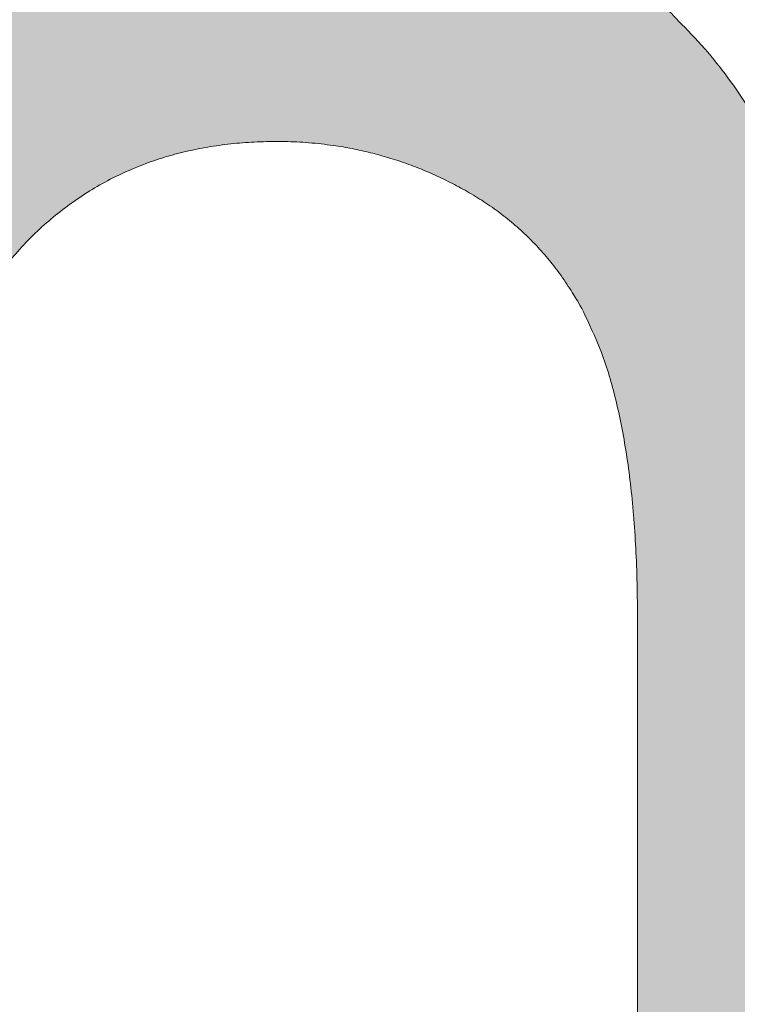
# Model space of a CAD drawing. Header units: inches. Extents: x -467 to -292, y -214 to 28.
# Tile 7 of 81: x -386.722 to -385.815, y -45.495 to -44.249. Entities that reach past the tile are written whole.
import ezdxf

# ---------------------------------------------------------------- set-up
doc = ezdxf.new("R2010")
doc.units = ezdxf.units.IN
doc.header["$LTSCALE"] = 32
doc.header["$MEASUREMENT"] = 0
doc.linetypes.add('Dash Style-1', pattern=[0.083328, 0.041656, -0.041672])
for name, color, linetype, lineweight in [('Black', 7, 'Continuous', 18), ('DashLine', 7, 'Dash Style-1', 13), ('DashLineFill', 7, 'Dash Style-1', 13), ('Drawing', 7, 'Continuous', 18), ('Metal-Black', 7, 'Continuous', 18), ('Metal-DeskStructure', 7, 'Continuous', 13), ('None', 7, 'Continuous', 18), ('SolidLine', 7, 'Continuous', 15), ('Wood_1-H', 7, 'Continuous', 13)]:
    doc.layers.add(name, color=color, linetype=linetype, lineweight=lineweight)
doc.layers.add('Metal-Leg', color=7, linetype='Continuous', lineweight=18, true_color=0x4c4c4c)
pattern_1 = [(45, (0, 0), (-1.61301565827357, 1.935715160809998), []), (45, (-1.0608, 1.0608), (-0.4723460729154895, 0.4167612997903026), [])]

# ---------------------------------------------------------------- blocks, each defined once
blk = doc.blocks.new('1BRPFY-Leg_Plate (2D)')
at = {"layer": 'DashLineFill', "linetype": 'Continuous', "lineweight": 13}
h = blk.add_hatch(dxfattribs=at)
h.set_pattern_fill('Steel', color=253, style=0, pattern_type=2)
h.set_pattern_definition(pattern_1)
edge = h.paths.add_edge_path()
edge.add_arc((-1.704724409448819, -1.704724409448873), 0.125984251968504, 179.9999999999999, 269.9999999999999)
edge.add_line((-1.704724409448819, -1.830708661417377), (1.704724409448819, -1.830708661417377))
edge.add_arc((1.704724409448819, -1.704724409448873), 0.125984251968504, 270.0000000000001, 360.0000000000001)
edge.add_line((1.830708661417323, -1.704724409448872), (1.830708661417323, 1.704724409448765))
edge.add_arc((1.704724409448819, 1.704724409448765), 0.1259842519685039, 0, 90)
edge.add_line((1.704724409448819, 1.830708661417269), (-1.704724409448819, 1.830708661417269))
edge.add_arc((-1.704724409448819, 1.704724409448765), 0.1259842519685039, 90, 180)
edge.add_line((-1.830708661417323, 1.704724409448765), (-1.830708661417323, -1.704724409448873))
at = {"layer": 'SolidLine', "flags": 128}
blk.add_lwpolyline([(-0.7086614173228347, 0.9153543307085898), (-0.6884019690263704, 0.9143590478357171), (-0.668337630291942, 0.9113827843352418), (-0.6486616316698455, 0.9064542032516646), (-0.6295634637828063, 0.8996207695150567), (-0.6112270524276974, 0.8909482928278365), (-0.5938289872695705, 0.8805202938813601), (-0.5775368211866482, 0.868437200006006), (-0.5625074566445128, 0.854815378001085), (-0.5488856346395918, 0.8397860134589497), (-0.5368025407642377, 0.8234938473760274), (-0.5263745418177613, 0.8060957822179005), (-0.5177020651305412, 0.7877593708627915), (-0.5108686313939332, 0.7686612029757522), (-0.5059400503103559, 0.7489852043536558), (-0.5029637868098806, 0.7289208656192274), (-0.5019685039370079, 0.7086614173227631), (-0.5029637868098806, 0.6884019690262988), (-0.5059400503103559, 0.6683376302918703), (-0.5108686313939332, 0.6486616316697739), (-0.5177020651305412, 0.6295634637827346), (-0.5263745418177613, 0.6112270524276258), (-0.5368025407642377, 0.5938289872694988), (-0.5488856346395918, 0.5775368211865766), (-0.5625074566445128, 0.5625074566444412), (-0.5775368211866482, 0.5488856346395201), (-0.5938289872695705, 0.5368025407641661), (-0.6112270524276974, 0.5263745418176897), (-0.6295634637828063, 0.5177020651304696), (-0.6486616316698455, 0.5108686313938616), (-0.668337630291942, 0.5059400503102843), (-0.6884019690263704, 0.502963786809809), (-0.7086614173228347, 0.5019685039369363), (-0.728920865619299, 0.502963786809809), (-0.7489852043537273, 0.5059400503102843), (-0.7686612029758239, 0.5108686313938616), (-0.7877593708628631, 0.5177020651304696), (-0.8060957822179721, 0.5263745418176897), (-0.823493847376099, 0.5368025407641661), (-0.8397860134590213, 0.5488856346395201), (-0.8548153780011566, 0.5625074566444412), (-0.8684372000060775, 0.5775368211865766), (-0.8805202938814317, 0.5938289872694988), (-0.8909482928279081, 0.6112270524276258), (-0.8996207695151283, 0.6295634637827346), (-0.9064542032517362, 0.6486616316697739), (-0.9113827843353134, 0.6683376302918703), (-0.9143590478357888, 0.6884019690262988), (-0.9153543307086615, 0.7086614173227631), (-0.9143590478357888, 0.7289208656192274), (-0.9113827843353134, 0.7489852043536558), (-0.9064542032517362, 0.7686612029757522), (-0.8996207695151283, 0.7877593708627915), (-0.8909482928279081, 0.8060957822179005), (-0.8805202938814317, 0.8234938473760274), (-0.8684372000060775, 0.8397860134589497), (-0.8548153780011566, 0.854815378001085), (-0.8397860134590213, 0.868437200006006), (-0.823493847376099, 0.8805202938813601), (-0.8060957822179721, 0.8909482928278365), (-0.7877593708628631, 0.8996207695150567), (-0.7686612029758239, 0.9064542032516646), (-0.7489852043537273, 0.9113827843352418), (-0.728920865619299, 0.9143590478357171)], close=True, dxfattribs=at)
blk = doc.blocks.new('1BRPX5-Util_Bkt_Sm-F (2D)')
at = {"layer": 'DashLineFill', "linetype": 'Continuous', "lineweight": 13}
h = blk.add_hatch(dxfattribs=at)
h.set_pattern_fill('Steel', color=253, style=0, pattern_type=2)
h.set_pattern_definition(pattern_1)
edge = h.paths.add_edge_path()
edge.add_line((-4.468503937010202, 4.413385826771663), (-3.12992125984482, 4.413385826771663))
edge.add_line((-3.12992125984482, 4.413385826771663), (-3.12992125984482, -1.854330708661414))
edge.add_line((-3.12992125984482, -1.854330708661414), (-4.468503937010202, -1.854330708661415))
edge.add_line((-4.468503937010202, -1.854330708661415), (-4.468503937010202, -1.988188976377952))
edge.add_line((-4.468503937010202, -1.988188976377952), (-2.421259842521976, -1.988188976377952))
edge.add_line((-2.421259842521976, -1.988188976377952), (-2.421259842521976, -2.366141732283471))
edge.add_arc((-2.303149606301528, -2.366141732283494), 0.1181102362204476, 179.9999999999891, 270.000000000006)
edge.add_line((-2.303149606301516, -2.484251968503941), (2.303149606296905, -2.484251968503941))
edge.add_arc((2.303149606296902, -2.366141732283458), 0.1181102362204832, 270.0000000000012, 359.9999999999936)
edge.add_line((2.421259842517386, -2.366141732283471), (2.421259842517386, -1.988188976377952))
edge.add_line((2.421259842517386, -1.988188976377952), (4.468503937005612, -1.988188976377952))
edge.add_line((4.468503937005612, -1.988188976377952), (4.468503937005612, -1.854330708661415))
edge.add_line((4.468503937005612, -1.854330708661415), (3.12992125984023, -1.854330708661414))
edge.add_line((3.12992125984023, -1.854330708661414), (3.12992125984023, 4.413385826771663))
edge.add_line((3.12992125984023, 4.413385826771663), (4.468503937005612, 4.413385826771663))
edge.add_line((4.468503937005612, 4.413385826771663), (4.468503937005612, 4.547244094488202))
edge.add_line((4.468503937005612, 4.547244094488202), (2.421259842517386, 4.547244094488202))
edge.add_line((2.421259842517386, 4.547244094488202), (2.421259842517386, 4.925196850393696))
edge.add_arc((2.303149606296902, 4.925196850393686), 0.1181102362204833, 5.365542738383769e-12, 89.99999999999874)
edge.add_line((2.303149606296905, 5.043307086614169), (-2.303149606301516, 5.043307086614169))
edge.add_arc((-2.303149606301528, 4.92519685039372), 0.1181102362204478, 89.99999999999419, 180.0000000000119)
edge.add_line((-2.421259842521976, 4.925196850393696), (-2.421259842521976, 4.547244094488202))
edge.add_line((-2.421259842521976, 4.547244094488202), (-4.468503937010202, 4.547244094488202))
edge.add_line((-4.468503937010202, 4.547244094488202), (-4.468503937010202, 4.413385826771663))
at = {"layer": 'SolidLine', "flags": 128}
blk.add_lwpolyline([(-0.35867636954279, 0.991949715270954), (-0.3322086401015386, 0.9562621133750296), (-0.3093663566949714, 0.9181520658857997), (-0.2903695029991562, 0.877986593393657), (-0.27540102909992, 0.8361525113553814), (-0.2646050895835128, 0.7930527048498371), (-0.2580856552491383, 0.7491022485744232), (-0.255905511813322, 0.7047244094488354), (-0.2580856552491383, 0.6603465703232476), (-0.2646050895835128, 0.6163961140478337), (-0.27540102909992, 0.5732963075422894), (-0.2903695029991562, 0.5314622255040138), (-0.3093663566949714, 0.4912967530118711), (-0.3322086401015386, 0.4531867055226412), (-0.35867636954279, 0.4174991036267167), (-0.3885146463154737, 0.3845776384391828), (-0.4214361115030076, 0.3547393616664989), (-0.4571237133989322, 0.3282716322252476), (-0.495233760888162, 0.3054293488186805), (-0.5353992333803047, 0.2864324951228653), (-0.5772333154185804, 0.2714640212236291), (-0.6203331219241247, 0.2606680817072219), (-0.6642835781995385, 0.2541486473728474), (-0.7086614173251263, 0.2519685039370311), (-0.7530392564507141, 0.2541486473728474), (-0.7969897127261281, 0.2606680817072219), (-0.8400895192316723, 0.2714640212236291), (-0.881923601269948, 0.2864324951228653), (-0.9220890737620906, 0.3054293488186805), (-0.9601991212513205, 0.3282716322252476), (-0.995886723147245, 0.3547393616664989), (-1.028808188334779, 0.3845776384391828), (-1.058646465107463, 0.4174991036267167), (-1.085114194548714, 0.4531867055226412), (-1.107956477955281, 0.4912967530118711), (-1.126953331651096, 0.5314622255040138), (-1.141921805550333, 0.5732963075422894), (-1.15271774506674, 0.6163961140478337), (-1.159237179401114, 0.6603465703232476), (-1.161417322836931, 0.7047244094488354), (-1.159237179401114, 0.7491022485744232), (-1.15271774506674, 0.7930527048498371), (-1.141921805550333, 0.8361525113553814), (-1.126953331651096, 0.877986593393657), (-1.107956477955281, 0.9181520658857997), (-1.085114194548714, 0.9562621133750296), (-1.058646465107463, 0.991949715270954)], dxfattribs=at)
blk = doc.blocks.new('Slate-LegBrace (2D)')
at = {"layer": 'DashLineFill', "linetype": 'Continuous', "lineweight": 13}
h = blk.add_hatch(dxfattribs=at)
h.set_pattern_fill('Steel', color=253, style=0, pattern_type=2)
h.set_pattern_definition(pattern_1)
edge = h.paths.add_edge_path()
edge.add_line((-2.199587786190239, 0.1351515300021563), (-1.374775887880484, 0.1351515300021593))
edge.add_arc((3.636636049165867e-15, 0.01355418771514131), 1.380142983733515, 5.054592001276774, 174.9454079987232, ccw=False)
edge.add_line((1.374775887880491, 0.1351515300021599), (2.199718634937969, 0.1351515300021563))
edge.add_arc((6.542437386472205e-05, 0.01705725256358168), 2.202821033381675, 3.07312710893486, 176.9268728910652)
h = blk.add_hatch(dxfattribs=at)
h.set_pattern_fill('Steel', color=253, style=0, pattern_type=2)
h.set_pattern_definition(pattern_1)
edge = h.paths.add_edge_path()
edge.add_line((-2.191696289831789, 0.2375138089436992), (-1.463739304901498, 0.2375137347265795))
edge.add_arc((6.542437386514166e-05, 0.017041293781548), 1.480314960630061, 8.565281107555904, 171.4347188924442, ccw=False)
edge.add_line((1.463870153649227, 0.2375137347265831), (2.191827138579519, 0.2375138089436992))
edge.add_line((2.191827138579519, 0.2375138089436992), (2.19971863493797, 0.1351515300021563))
edge.add_line((2.19971863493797, 0.1351515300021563), (1.374775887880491, 0.1351515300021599))
edge.add_arc((3.356894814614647e-15, 0.01355418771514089), 1.380142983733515, 5.054592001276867, 174.9454079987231)
edge.add_line((-1.374775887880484, 0.1351515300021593), (-2.19958778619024, 0.1351515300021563))
edge.add_line((-2.19958778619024, 0.1351515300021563), (-2.191696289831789, 0.2375138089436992))
at = {"layer": 'DashLineFill', "flags": 128}
for points in [[(-2.199587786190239, 0.1351515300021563), (-1.374775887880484, 0.1351515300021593, -0.9154551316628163), (1.374775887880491, 0.1351515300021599), (2.199718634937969, 0.1351515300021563, 0.9477524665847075)], [(-2.191696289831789, 0.2375138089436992), (-1.463739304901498, 0.2375137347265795, -0.8606629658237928), (1.463870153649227, 0.2375137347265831), (2.191827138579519, 0.2375138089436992), (2.19971863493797, 0.1351515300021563), (1.374775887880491, 0.1351515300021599, 0.9154551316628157), (-1.374775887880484, 0.1351515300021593), (-2.19958778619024, 0.1351515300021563)]]:
    blk.add_lwpolyline(points, format="xyb", close=True, dxfattribs=at)
blk = doc.blocks.new('TLLegSleeve (2D)')
at = {"layer": 'DashLineFill', "linetype": 'Continuous', "lineweight": 13}
h = blk.add_hatch(dxfattribs=at)
h.set_pattern_fill('Steel', color=253, style=0, pattern_type=2)
h.set_pattern_definition(pattern_1)
edge = h.paths.add_edge_path()
edge.add_line((1.08267716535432, 1.402343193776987), (1.08267716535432, 2.913385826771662))
edge.add_arc((-1.707523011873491e-13, 2.913385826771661), 1.08267716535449, 4.479377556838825e-14, 180)
edge.add_line((-1.082677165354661, 2.913385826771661), (-1.08267716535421, 1.402343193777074))
edge.add_arc((-1.332267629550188e-15, 2.886579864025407e-15), 1.771653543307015, 127.6698869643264, 412.330113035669)
edge.add_line((1.08267716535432, 1.402343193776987), (1.08267716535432, 1.402343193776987))
edge = h.paths.add_edge_path()
edge.add_arc((1.665334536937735e-15, 2.91338582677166), 0.7480314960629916, 180, 360)
edge.add_arc((1.665334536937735e-15, 2.91338582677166), 0.7480314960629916, 9.54166404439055e-15, 180)
edge.add_line((-0.7480314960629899, 2.91338582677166), (-0.7480314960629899, 2.91338582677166))
edge = h.paths.add_edge_path()
edge.add_arc((-1.723066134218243e-13, 5.70119602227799e-16), 1.437007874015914, 180, 360)
edge.add_arc((-1.723066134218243e-13, 9.149983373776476e-17), 1.437007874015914, 9.541664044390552e-15, 180)
edge.add_line((-1.437007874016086, 3.308097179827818e-16), (-1.437007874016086, 3.308097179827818e-16))
at = {"layer": 'DashLine', "color": 8, "flags": 128}
blk.add_lwpolyline([(1.653543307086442, 1.118599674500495e-14), (1.645581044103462, -0.1620755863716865), (1.621770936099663, -0.3225902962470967), (1.582342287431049, -0.4799982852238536), (1.527674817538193, -0.6327836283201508), (1.45829500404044, -0.7794749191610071), (1.374871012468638, -0.9186594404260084), (1.278206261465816, -1.048996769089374), (1.169231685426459, -1.169231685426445), (1.048996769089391, -1.278206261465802), (0.918659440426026, -1.374871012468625), (0.7794749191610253, -1.458295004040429), (0.6327836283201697, -1.527674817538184), (0.4799982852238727, -1.582342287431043), (0.3225902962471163, -1.621770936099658), (0.1620755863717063, -1.645581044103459), (8.723964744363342e-15, -1.653543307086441), (-0.162075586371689, -1.645581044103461), (-0.3225902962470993, -1.621770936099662), (-0.4799982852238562, -1.582342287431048), (-0.6327836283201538, -1.527674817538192), (-0.7794749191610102, -1.458295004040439), (-0.9186594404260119, -1.374871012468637), (-1.048996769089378, -1.278206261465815), (-1.169231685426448, -1.169231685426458), (-1.278206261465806, -1.048996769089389), (-1.374871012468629, -0.9186594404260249), (-1.458295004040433, -0.7794749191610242), (-1.527674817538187, -0.6327836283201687), (-1.582342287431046, -0.4799982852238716), (-1.621770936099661, -0.3225902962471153), (-1.645581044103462, -0.1620755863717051), (-1.653543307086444, -7.741682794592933e-15), (-1.645581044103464, 0.1620755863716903), (-1.621770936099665, 0.3225902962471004), (-1.582342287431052, 0.4799982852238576), (-1.527674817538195, 0.6327836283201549), (-1.458295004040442, 0.7794749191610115), (-1.37487101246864, 0.918659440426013), (-1.278206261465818, 1.048996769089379), (-1.169231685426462, 1.169231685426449), (-1.048996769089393, 1.278206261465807), (-0.9186594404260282, 1.37487101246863), (-0.7794749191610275, 1.458295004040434), (-0.6327836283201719, 1.527674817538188), (-0.479998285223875, 1.582342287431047), (-0.3225902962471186, 1.621770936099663), (-0.1620755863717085, 1.645581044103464), (-1.096189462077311e-14, 1.653543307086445), (0.1620755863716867, 1.645581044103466), (0.3225902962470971, 1.621770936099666), (0.479998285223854, 1.582342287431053), (0.6327836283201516, 1.527674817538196), (0.7794749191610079, 1.458295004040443), (0.9186594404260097, 1.374871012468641), (1.048996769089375, 1.278206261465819), (1.169231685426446, 1.169231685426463), (1.278206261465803, 1.048996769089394), (1.374871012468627, 0.9186594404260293), (1.458295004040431, 0.7794749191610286), (1.527674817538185, 0.6327836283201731), (1.582342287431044, 0.4799982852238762), (1.621770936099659, 0.3225902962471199), (1.64558104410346, 0.1620755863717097)], close=True, dxfattribs=at)
at = {"layer": 'DashLineFill', "flags": 128}
for points in [[(1.08267716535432, 1.402343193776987), (1.08267716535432, 2.913385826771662, 0.9999999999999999), (-1.082677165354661, 2.913385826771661), (-1.08267716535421, 1.402343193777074, 2.931618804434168), (1.08267716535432, 1.402343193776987)], [(-1.437007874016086, 3.308097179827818e-16, 0.9999999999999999), (1.437007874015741, 3.308097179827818e-16, 0.9999999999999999), (-1.437007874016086, 3.308097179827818e-16)]]:
    blk.add_lwpolyline(points, format="xyb", close=True, dxfattribs=at)
blk = doc.blocks.new('Group-53')
at = {"layer": 'SolidLine', "flags": 128}
blk.add_lwpolyline([(6.673228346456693, -70.51181102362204, -0.414213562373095), (8.385826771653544, -68.7992125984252, -0.414213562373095), (10.09842519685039, -70.51181102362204, -0.414213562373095), (8.385826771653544, -72.2244094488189, -0.414213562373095)], format="xyb", close=True, dxfattribs=at)
at = {"layer": 'Wood_1-H', "color": 7, "rotation": 90}
for name in ['1BRPX5-Util_Bkt_Sm-F (2D)', 'Slate-LegBrace (2D)', '1BRPFY-Leg_Plate (2D)', 'TLLegSleeve (2D)']:
    blk.add_blockref(name, (8.385826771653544, -70.51181102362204), dxfattribs=at)
blk = doc.blocks.new('Group-55')
at = {"layer": 'Metal-DeskStructure', "color": 7}
blk.add_open_spline([(-0.5629921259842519, -0.4031061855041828), (-0.5629921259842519, -0.4084102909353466), (-0.5669586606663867, -0.4163664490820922), (-0.5762169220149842, -0.4216705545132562), (-0.5934108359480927, -0.424322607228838), (-0.6185404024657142, -0.424322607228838), (-0.6344117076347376, -0.4203445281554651), (-0.6436699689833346, -0.4163664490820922), (-0.6476377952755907, -0.4070842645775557), (-0.6476377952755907, -0.2008904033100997), (-0.6476377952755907, -6.474738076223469e-07), (-0.8592519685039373, -6.474738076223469e-07), (-1.070866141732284, -6.474738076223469e-07), (-1.070866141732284, -0.2008904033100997), (-1.070866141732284, -0.4070842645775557), (-1.074832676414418, -0.4163664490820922), (-1.084090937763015, -0.4203445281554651), (-1.101284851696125, -0.424322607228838), (-1.12509180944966, -0.424322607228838), (-1.142285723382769, -0.4216705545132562), (-1.151543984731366, -0.4163664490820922), (-1.155511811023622, -0.4084102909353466), (-1.155511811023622, 0), (-1.155511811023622, 0.4084102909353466), (-1.151543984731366, 0.4163664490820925), (-1.142285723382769, 0.4216705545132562), (-1.12509180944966, 0.424321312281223), (-1.101284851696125, 0.424321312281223), (-1.084090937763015, 0.4216705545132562), (-1.074832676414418, 0.4163664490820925), (-1.070866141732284, 0.4097363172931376), (-1.070866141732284, 0.2446479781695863), (-1.070866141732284, 0.08486374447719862), (-0.8592519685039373, 0.08486374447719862), (-0.6476377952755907, 0.08486374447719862), (-0.6476377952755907, 0.2446479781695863), (-0.6476377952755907, 0.4097363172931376), (-0.6436699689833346, 0.4163664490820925), (-0.6344117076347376, 0.4216705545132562), (-0.6185404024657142, 0.424321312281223), (-0.5934108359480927, 0.424321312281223), (-0.5762169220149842, 0.4216705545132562), (-0.5669586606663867, 0.4163664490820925), (-0.5629921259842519, 0.4084102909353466), (-0.5629921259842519, 0), (-0.5629921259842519, -0.4031061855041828)], degree=2, knots=[0, 0, 0, 0.00229950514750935, 0.004599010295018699, 0.006898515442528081, 0.009198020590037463, 0.01175302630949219, 0.01430803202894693, 0.01686303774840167, 0.01941804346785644, 0.1161873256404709, 0.1161873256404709, 0.218122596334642, 0.218122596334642, 0.3148918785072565, 0.3174468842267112, 0.320001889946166, 0.3225568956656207, 0.3251119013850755, 0.3276669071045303, 0.3302219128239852, 0.3327769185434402, 0.3353319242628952, 0.5295095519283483, 0.5320645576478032, 0.5346195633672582, 0.537174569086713, 0.5397295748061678, 0.5422845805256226, 0.5448395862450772, 0.5473945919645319, 0.5499495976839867, 0.6269182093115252, 0.6269182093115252, 0.7288534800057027, 0.7288534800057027, 0.8058220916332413, 0.808377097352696, 0.8109321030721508, 0.8134871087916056, 0.8160421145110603, 0.8183416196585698, 0.8206411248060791, 0.8229406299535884, 0.8252401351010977, 1, 1, 1], dxfattribs=at)
blk = doc.blocks.new('TL14_lower_leg (2D)')
at = {"layer": 'DashLine', "flags": 128}
for points in [[(-1.777195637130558e-14, 1.377952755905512), (0.1350629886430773, 1.371317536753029), (0.2688252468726, 1.351475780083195), (0.3999985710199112, 1.318618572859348), (0.5273196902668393, 1.27306234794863), (0.649562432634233, 1.215245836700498), (0.7655495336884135, 1.14572584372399), (0.8741639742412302, 1.065171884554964), (0.9743597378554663, 0.9743597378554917), (1.065171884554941, 0.8741639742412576), (1.14572584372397, 0.7655495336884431), (1.215245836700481, 0.6495624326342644), (1.273062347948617, 0.5273196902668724), (1.318618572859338, 0.3999985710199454), (1.351475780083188, 0.2688252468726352), (1.371317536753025, 0.1350629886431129), (1.377952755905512, 1.783045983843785e-14), (1.371317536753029, -0.1350629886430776), (1.351475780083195, -0.2688252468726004), (1.318618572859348, -0.3999985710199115), (1.27306234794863, -0.5273196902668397), (1.215245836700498, -0.6495624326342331), (1.145725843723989, -0.7655495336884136), (1.065171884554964, -0.8741639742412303), (0.9743597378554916, -0.9743597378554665), (0.8741639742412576, -1.065171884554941), (0.7655495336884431, -1.14572584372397), (0.6495624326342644, -1.215245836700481), (0.5273196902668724, -1.273062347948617), (0.3999985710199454, -1.318618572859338), (0.2688252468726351, -1.351475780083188), (0.135062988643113, -1.371317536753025), (1.777195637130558e-14, -1.377952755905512), (-0.1350629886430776, -1.371317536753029), (-0.2688252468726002, -1.351475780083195), (-0.3999985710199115, -1.318618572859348), (-0.5273196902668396, -1.27306234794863), (-0.6495624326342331, -1.215245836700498), (-0.7655495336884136, -1.14572584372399), (-0.8741639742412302, -1.065171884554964), (-0.9743597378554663, -0.9743597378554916), (-1.065171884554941, -0.8741639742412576), (-1.14572584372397, -0.7655495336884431), (-1.215245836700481, -0.6495624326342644), (-1.273062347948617, -0.5273196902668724), (-1.318618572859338, -0.3999985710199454), (-1.351475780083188, -0.2688252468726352), (-1.371317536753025, -0.1350629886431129), (-1.377952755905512, -1.783045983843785e-14), (-1.371317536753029, 0.1350629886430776), (-1.351475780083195, 0.2688252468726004), (-1.318618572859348, 0.3999985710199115), (-1.27306234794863, 0.5273196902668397), (-1.215245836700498, 0.6495624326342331), (-1.145725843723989, 0.7655495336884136), (-1.065171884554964, 0.8741639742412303), (-0.9743597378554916, 0.9743597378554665), (-0.8741639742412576, 1.065171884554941), (-0.7655495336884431, 1.14572584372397), (-0.6495624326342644, 1.215245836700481), (-0.5273196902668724, 1.273062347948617), (-0.3999985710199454, 1.318618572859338), (-0.2688252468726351, 1.351475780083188), (-0.135062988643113, 1.371317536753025)], [(-0.7086614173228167, 0.8700787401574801), (-0.6928397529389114, 0.8693014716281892), (-0.6771704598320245, 0.8669771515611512), (-0.6618044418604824, 0.8631281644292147), (-0.6468896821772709, 0.8577915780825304), (-0.6325698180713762, 0.8510187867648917), (-0.6189827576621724, 0.8428750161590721), (-0.6062593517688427, 0.8334386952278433), (-0.5945221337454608, 0.8228007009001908), (-0.5838841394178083, 0.8110634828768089), (-0.5744478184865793, 0.7983400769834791), (-0.5663040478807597, 0.7847530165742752), (-0.5595312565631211, 0.7704331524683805), (-0.5541946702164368, 0.7555183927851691), (-0.5503456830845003, 0.740152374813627), (-0.5480213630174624, 0.72448308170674), (-0.5472440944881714, 0.7086614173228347), (-0.5480213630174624, 0.6928397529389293), (-0.5503456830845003, 0.6771704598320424), (-0.5541946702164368, 0.6618044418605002), (-0.5595312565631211, 0.6468896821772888), (-0.5663040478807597, 0.6325698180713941), (-0.5744478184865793, 0.6189827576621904), (-0.5838841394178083, 0.6062593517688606), (-0.5945221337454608, 0.5945221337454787), (-0.6062593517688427, 0.5838841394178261), (-0.6189827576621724, 0.5744478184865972), (-0.6325698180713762, 0.5663040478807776), (-0.6468896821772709, 0.559531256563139), (-0.6618044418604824, 0.5541946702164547), (-0.6771704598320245, 0.5503456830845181), (-0.6928397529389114, 0.5480213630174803), (-0.7086614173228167, 0.5472440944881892), (-0.7244830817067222, 0.5480213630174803), (-0.7401523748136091, 0.5503456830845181), (-0.7555183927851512, 0.5541946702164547), (-0.7704331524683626, 0.559531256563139), (-0.7847530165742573, 0.5663040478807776), (-0.7983400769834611, 0.5744478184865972), (-0.811063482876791, 0.5838841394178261), (-0.8228007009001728, 0.5945221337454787), (-0.8334386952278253, 0.6062593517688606), (-0.8428750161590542, 0.6189827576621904), (-0.8510187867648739, 0.6325698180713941), (-0.8577915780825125, 0.6468896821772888), (-0.8631281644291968, 0.6618044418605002), (-0.8669771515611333, 0.6771704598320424), (-0.8693014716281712, 0.6928397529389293), (-0.8700787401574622, 0.7086614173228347), (-0.8693014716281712, 0.72448308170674), (-0.8669771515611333, 0.740152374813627), (-0.8631281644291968, 0.7555183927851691), (-0.8577915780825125, 0.7704331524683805), (-0.8510187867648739, 0.7847530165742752), (-0.8428750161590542, 0.7983400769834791), (-0.8334386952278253, 0.8110634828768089), (-0.8228007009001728, 0.8228007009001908), (-0.811063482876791, 0.8334386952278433), (-0.7983400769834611, 0.8428750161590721), (-0.7847530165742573, 0.8510187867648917), (-0.7704331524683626, 0.8577915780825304), (-0.7555183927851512, 0.8631281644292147), (-0.7401523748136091, 0.8669771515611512), (-0.7244830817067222, 0.8693014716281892)]]:
    blk.add_lwpolyline(points, close=True, dxfattribs=at)
at = {"layer": 'Metal-DeskStructure', "color": 7}
blk.add_blockref('Group-55', (0, 0), dxfattribs=at)
blk = doc.blocks.new('Group-63')
at = {"layer": 'DashLine'}
for p, q in [((0.0001991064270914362, 6.220472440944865), (0.0001991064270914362, 6.456692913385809)), ((-0.117911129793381, 6.102362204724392), (-0.3541316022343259, 6.102362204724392)), ((0.1183093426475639, 6.102362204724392), (0.3545298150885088, 6.102362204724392)), ((0.0001991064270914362, 5.984251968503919), (0.0001991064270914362, 5.748031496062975))]:
    blk.add_line(p, q, dxfattribs=at)
at = {"layer": 'DashLine', "flags": 128}
blk.add_lwpolyline([(-0.2557064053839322, 6.10236220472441), (-0.254474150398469, 6.127445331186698), (-0.2507892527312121, 6.152286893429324), (-0.2446871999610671, 6.17664765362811), (-0.2362267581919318, 6.200293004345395), (-0.2254894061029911, 6.22299522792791), (-0.2125785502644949, 6.244535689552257), (-0.1976185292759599, 6.264706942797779), (-0.180753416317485, 6.283314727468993), (-0.1621456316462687, 6.300179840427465), (-0.1419743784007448, 6.315139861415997), (-0.1204339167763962, 6.328050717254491), (-0.09773169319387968, 6.338788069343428), (-0.07408634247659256, 6.347248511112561), (-0.04972558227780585, 6.353350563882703), (-0.02488402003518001, 6.357035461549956), (0.0001991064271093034, 6.358267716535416), (0.02528223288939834, 6.357035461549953), (0.05012379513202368, 6.353350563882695), (0.07448455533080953, 6.34724851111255), (0.09812990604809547, 6.338788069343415), (0.1208321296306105, 6.328050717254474), (0.1423725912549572, 6.315139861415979), (0.1625438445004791, 6.300179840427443), (0.181151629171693, 6.283314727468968), (0.1980167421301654, 6.264706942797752), (0.2129767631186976, 6.244535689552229), (0.2258876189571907, 6.222995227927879), (0.2366249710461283, 6.200293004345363), (0.2450854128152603, 6.176647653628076), (0.2511874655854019, 6.152286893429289), (0.2548723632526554, 6.127445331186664), (0.2561046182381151, 6.102362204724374), (0.2548723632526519, 6.077279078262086), (0.251187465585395, 6.05243751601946), (0.24508541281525, 6.028076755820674), (0.2366249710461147, 6.004431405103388), (0.2258876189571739, 5.981729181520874), (0.2129767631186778, 5.960188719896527), (0.1980167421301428, 5.940017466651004), (0.1811516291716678, 5.921409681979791), (0.1625438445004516, 5.904544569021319), (0.1423725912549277, 5.889584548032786), (0.1208321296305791, 5.876673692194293), (0.09812990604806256, 5.865936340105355), (0.07448455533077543, 5.857475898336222), (0.05012379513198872, 5.851373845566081), (0.02528223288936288, 5.847688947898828), (0.0001991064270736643, 5.846456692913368), (-0.02488402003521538, 5.847688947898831), (-0.04972558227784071, 5.851373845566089), (-0.07408634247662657, 5.857475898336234), (-0.09773169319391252, 5.865936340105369), (-0.1204339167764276, 5.876673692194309), (-0.1419743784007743, 5.889584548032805), (-0.1621456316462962, 5.904544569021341), (-0.1807534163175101, 5.921409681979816), (-0.1976185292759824, 5.940017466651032), (-0.2125785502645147, 5.960188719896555), (-0.2254894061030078, 5.981729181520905), (-0.2362267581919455, 6.00443140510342), (-0.2446871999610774, 6.028076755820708), (-0.250789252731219, 6.052437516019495), (-0.2544741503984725, 6.07727907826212)], close=True, dxfattribs=at)
blk = doc.blocks.new('1BRPT9-Bracket (2D)')
at = {"layer": 'DashLineFill', "linetype": 'Continuous', "lineweight": 13}
h = blk.add_hatch(dxfattribs=at)
h.set_pattern_fill('Steel', color=253, style=0, pattern_type=2)
h.set_pattern_definition(pattern_1)
edge = h.paths.add_edge_path()
edge.add_arc((1.677931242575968, -8.488188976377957), 0.2519685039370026, 269.999999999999, 360.0000000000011)
edge.add_line((1.929899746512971, -8.488188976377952), (1.929899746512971, -7.480314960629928))
edge.add_line((1.929899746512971, -7.480314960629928), (2.323600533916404, -7.480314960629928))
edge.add_line((2.323600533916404, -7.480314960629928), (2.323600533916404, 7.461135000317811))
edge.add_line((2.323600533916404, 7.461135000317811), (1.929899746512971, 7.480314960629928))
edge.add_line((1.929899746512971, 7.480314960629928), (1.929899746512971, 8.488188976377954))
edge.add_arc((1.677931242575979, 8.488188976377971), 0.2519685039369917, 359.999999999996, 450.0000000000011)
edge.add_line((1.677931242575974, 8.740157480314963), (-2.32206875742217, 8.740157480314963))
edge.add_line((-2.32206875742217, 8.740157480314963), (-2.32206875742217, -8.74015748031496))
edge.add_line((-2.32206875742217, -8.74015748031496), (1.677931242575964, -8.74015748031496))
h = blk.add_hatch(dxfattribs=at)
h.set_pattern_fill('Steel', color=253, style=0, pattern_type=2)
h.set_pattern_definition(pattern_1)
h.paths.add_polyline_path([(-1.337816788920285, 6.899606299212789), (-1.329134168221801, 6.89917974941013), (-1.320535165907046, 6.897904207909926), (-1.312102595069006, 6.895791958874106), (-1.303917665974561, 6.89286334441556), (-1.296059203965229, 6.889146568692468), (-1.288602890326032, 6.884677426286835), (-1.281620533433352, 6.879498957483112), (-1.275179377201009, 6.873661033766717), (-1.269341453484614, 6.867219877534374), (-1.264162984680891, 6.860237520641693), (-1.259693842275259, 6.852781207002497), (-1.255977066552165, 6.844922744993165), (-1.253048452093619, 6.83673781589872), (-1.250936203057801, 6.82830524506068), (-1.249660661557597, 6.819706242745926), (-1.249234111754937, 6.811023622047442), (-1.249660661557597, 6.802341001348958), (-1.250936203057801, 6.793741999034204), (-1.253048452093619, 6.785309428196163), (-1.255977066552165, 6.777124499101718), (-1.259693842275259, 6.769266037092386), (-1.264162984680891, 6.761809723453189), (-1.269341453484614, 6.754827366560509), (-1.275179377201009, 6.748386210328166), (-1.281620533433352, 6.742548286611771), (-1.288602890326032, 6.737369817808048), (-1.296059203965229, 6.732900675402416), (-1.303917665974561, 6.729183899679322), (-1.312102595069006, 6.726255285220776), (-1.320535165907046, 6.724143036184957), (-1.329134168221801, 6.722867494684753), (-1.337816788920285, 6.722440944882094), (-1.346499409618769, 6.722867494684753), (-1.355098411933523, 6.724143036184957), (-1.363530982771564, 6.726255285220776), (-1.371715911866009, 6.729183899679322), (-1.379574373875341, 6.732900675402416), (-1.387030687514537, 6.737369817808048), (-1.394013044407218, 6.742548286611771), (-1.400454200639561, 6.748386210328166), (-1.406292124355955, 6.754827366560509), (-1.411470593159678, 6.761809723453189), (-1.41593973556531, 6.769266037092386), (-1.419656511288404, 6.777124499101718), (-1.42258512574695, 6.785309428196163), (-1.424697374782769, 6.793741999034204), (-1.425972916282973, 6.802341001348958), (-1.426399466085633, 6.811023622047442), (-1.425972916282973, 6.819706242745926), (-1.424697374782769, 6.82830524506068), (-1.42258512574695, 6.83673781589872), (-1.419656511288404, 6.844922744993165), (-1.41593973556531, 6.852781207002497), (-1.411470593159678, 6.860237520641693), (-1.406292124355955, 6.867219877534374), (-1.400454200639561, 6.873661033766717), (-1.394013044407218, 6.879498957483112), (-1.387030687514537, 6.884677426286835), (-1.379574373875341, 6.889146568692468), (-1.371715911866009, 6.89286334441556), (-1.363530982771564, 6.895791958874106), (-1.355098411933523, 6.897904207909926), (-1.346499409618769, 6.89917974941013)])
at = {"layer": 'DashLineFill', "flags": 128}
blk.add_lwpolyline([(-1.337816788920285, 6.899606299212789), (-1.329134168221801, 6.89917974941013), (-1.320535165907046, 6.897904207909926), (-1.312102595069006, 6.895791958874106), (-1.303917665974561, 6.89286334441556), (-1.296059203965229, 6.889146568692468), (-1.288602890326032, 6.884677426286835), (-1.281620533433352, 6.879498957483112), (-1.275179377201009, 6.873661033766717), (-1.269341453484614, 6.867219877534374), (-1.264162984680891, 6.860237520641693), (-1.259693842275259, 6.852781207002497), (-1.255977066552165, 6.844922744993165), (-1.253048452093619, 6.83673781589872), (-1.250936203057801, 6.82830524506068), (-1.249660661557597, 6.819706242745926), (-1.249234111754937, 6.811023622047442), (-1.249660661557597, 6.802341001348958), (-1.250936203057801, 6.793741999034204), (-1.253048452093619, 6.785309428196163), (-1.255977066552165, 6.777124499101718), (-1.259693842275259, 6.769266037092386), (-1.264162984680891, 6.761809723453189), (-1.269341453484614, 6.754827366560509), (-1.275179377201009, 6.748386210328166), (-1.281620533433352, 6.742548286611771), (-1.288602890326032, 6.737369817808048), (-1.296059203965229, 6.732900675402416), (-1.303917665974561, 6.729183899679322), (-1.312102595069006, 6.726255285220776), (-1.320535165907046, 6.724143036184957), (-1.329134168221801, 6.722867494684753), (-1.337816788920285, 6.722440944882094), (-1.346499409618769, 6.722867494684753), (-1.355098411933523, 6.724143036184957), (-1.363530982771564, 6.726255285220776), (-1.371715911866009, 6.729183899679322), (-1.379574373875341, 6.732900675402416), (-1.387030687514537, 6.737369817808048), (-1.394013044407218, 6.742548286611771), (-1.400454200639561, 6.748386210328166), (-1.406292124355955, 6.754827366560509), (-1.411470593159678, 6.761809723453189), (-1.41593973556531, 6.769266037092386), (-1.419656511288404, 6.777124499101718), (-1.42258512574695, 6.785309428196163), (-1.424697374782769, 6.793741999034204), (-1.425972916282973, 6.802341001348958), (-1.426399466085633, 6.811023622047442), (-1.425972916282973, 6.819706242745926), (-1.424697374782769, 6.82830524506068), (-1.42258512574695, 6.83673781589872), (-1.419656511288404, 6.844922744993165), (-1.41593973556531, 6.852781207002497), (-1.411470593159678, 6.860237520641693), (-1.406292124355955, 6.867219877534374), (-1.400454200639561, 6.873661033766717), (-1.394013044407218, 6.879498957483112), (-1.387030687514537, 6.884677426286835), (-1.379574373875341, 6.889146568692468), (-1.371715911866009, 6.89286334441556), (-1.363530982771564, 6.895791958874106), (-1.355098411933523, 6.897904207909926), (-1.346499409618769, 6.89917974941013)], close=True, dxfattribs=at)
at = {"layer": 'Metal-DeskStructure', "color": 7}
blk.add_blockref('Group-63', (0, 0), dxfattribs=at)
blk = doc.blocks.new('Group-77')
at = {"layer": 'DashLineFill', "linetype": 'Continuous', "lineweight": 13}
h = blk.add_hatch(dxfattribs=at)
h.set_pattern_fill('Steel', color=253, style=0, pattern_type=2)
h.set_pattern_definition(pattern_1)
h.paths.add_polyline_path([(-2.066929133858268, 1.397637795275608), (2.066929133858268, 1.397637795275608), (2.066929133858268, 0.1377952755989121), (2.106299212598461, 0.1377952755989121), (2.106299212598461, -0.1377952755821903), (2.066929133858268, -0.1377952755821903), (2.066929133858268, -5.275590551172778), (2.106299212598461, -5.275590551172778), (2.106299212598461, -5.55118110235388), (2.066929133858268, -5.55118110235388), (2.066929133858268, -5.82677165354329), (-2.066929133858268, -5.82677165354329), (-2.066929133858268, -5.55118110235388), (-2.106299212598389, -5.55118110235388), (-2.106299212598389, -5.275590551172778), (-2.066929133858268, -5.275590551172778), (-2.066929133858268, -0.1377952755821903), (-2.106299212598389, -0.1377952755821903), (-2.106299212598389, 0.1377952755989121), (-2.066929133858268, 0.1377952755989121)])
blk = doc.blocks.new('TL14_upper_leg (2D)')
at = {"layer": 'DashLine', "flags": 128}
blk.add_lwpolyline([(0, 1.22047244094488), (0.1196272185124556, 1.214595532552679), (0.2381023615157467, 1.197021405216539), (0.3542844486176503, 1.167919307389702), (0.4670545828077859, 1.127569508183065), (0.5753267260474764, 1.076360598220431), (0.6780581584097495, 1.01478574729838), (0.7742595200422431, 0.9434379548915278), (0.8630043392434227, 0.8630043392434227), (0.9434379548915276, 0.7742595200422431), (1.01478574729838, 0.6780581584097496), (1.076360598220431, 0.5753267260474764), (1.127569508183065, 0.467054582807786), (1.167919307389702, 0.3542844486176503), (1.197021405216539, 0.2381023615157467), (1.214595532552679, 0.1196272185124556), (1.22047244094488, 7.47323834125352e-17), (1.214595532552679, -0.1196272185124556), (1.197021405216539, -0.2381023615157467), (1.167919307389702, -0.3542844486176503), (1.127569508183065, -0.467054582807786), (1.076360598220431, -0.5753267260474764), (1.01478574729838, -0.6780581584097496), (0.9434379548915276, -0.7742595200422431), (0.8630043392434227, -0.8630043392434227), (0.7742595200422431, -0.9434379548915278), (0.6780581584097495, -1.01478574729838), (0.5753267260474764, -1.076360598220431), (0.4670545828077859, -1.127569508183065), (0.3542844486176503, -1.167919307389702), (0.2381023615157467, -1.197021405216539), (0.1196272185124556, -1.214595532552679), (0, -1.22047244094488), (-0.1196272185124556, -1.214595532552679), (-0.2381023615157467, -1.197021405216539), (-0.3542844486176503, -1.167919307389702), (-0.4670545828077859, -1.127569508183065), (-0.5753267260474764, -1.076360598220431), (-0.6780581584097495, -1.01478574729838), (-0.7742595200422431, -0.9434379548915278), (-0.8630043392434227, -0.8630043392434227), (-0.9434379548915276, -0.7742595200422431), (-1.01478574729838, -0.6780581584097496), (-1.076360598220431, -0.5753267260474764), (-1.127569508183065, -0.467054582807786), (-1.167919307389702, -0.3542844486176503), (-1.197021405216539, -0.2381023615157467), (-1.214595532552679, -0.1196272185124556), (-1.22047244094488, 7.47323834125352e-17), (-1.214595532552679, 0.1196272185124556), (-1.197021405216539, 0.2381023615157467), (-1.167919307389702, 0.3542844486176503), (-1.127569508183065, 0.467054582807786), (-1.076360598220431, 0.5753267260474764), (-1.01478574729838, 0.6780581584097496), (-0.9434379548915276, 0.7742595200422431), (-0.8630043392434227, 0.8630043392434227), (-0.7742595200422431, 0.9434379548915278), (-0.6780581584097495, 1.01478574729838), (-0.5753267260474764, 1.076360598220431), (-0.4670545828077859, 1.127569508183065), (-0.3542844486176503, 1.167919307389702), (-0.2381023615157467, 1.197021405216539), (-0.1196272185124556, 1.214595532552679)], close=True, dxfattribs=at)
at = {"layer": 'DashLine', "color": 7}
blk.add_blockref('Group-77', (0, 0), dxfattribs=at)
blk = doc.blocks.new('Group-78')
at = {"layer": 'Metal-DeskStructure', "linetype": 'Continuous', "lineweight": 0, "true_color": 0xff0000}
h = blk.add_hatch(color=1, dxfattribs=at)
h.paths.add_polyline_path([(-2.021668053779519, -1.274606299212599), (-2.021668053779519, 1.274606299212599), (-0.9063873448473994, 1.274606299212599), (-0.825984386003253, 1.273487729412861), (-0.7505603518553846, 1.270132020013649), (-0.6801152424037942, 1.264539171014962), (-0.6146490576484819, 1.256709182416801), (-0.5541617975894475, 1.246642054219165), (-0.4986534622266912, 1.234337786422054), (-0.4481240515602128, 1.219796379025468), (-0.4025735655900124, 1.203017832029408), (-0.3605890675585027, 1.18341340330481), (-0.3207576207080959, 1.160394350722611), (-0.2830792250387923, 1.133960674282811), (-0.2475538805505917, 1.10411237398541), (-0.2141815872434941, 1.070849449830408), (-0.1829623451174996, 1.034171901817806), (-0.1538961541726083, 0.9940797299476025), (-0.1269830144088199, 0.9505729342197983), (-0.1027611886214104, 0.9047532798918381), (-0.08176893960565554, 0.8577225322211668), (-0.06400626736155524, 0.8094806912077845), (-0.04947317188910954, 0.7600277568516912), (-0.03816965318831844, 0.7093637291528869), (-0.03009571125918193, 0.6574886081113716), (-0.02525134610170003, 0.604402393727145), (-0.02363655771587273, 0.5501050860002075), (-0.02630264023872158, 0.4809719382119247), (-0.03430088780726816, 0.4145973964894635), (-0.04763130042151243, 0.3509814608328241), (-0.06629387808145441, 0.2901241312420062), (-0.09028862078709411, 0.23202540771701), (-0.1196155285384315, 0.1766852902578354), (-0.1542746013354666, 0.1241037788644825), (-0.1942658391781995, 0.0742808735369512), (-0.2398415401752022, 0.02804076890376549), (-0.2912540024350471, -0.01379234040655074), (-0.3485032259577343, -0.05121845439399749), (-0.4115892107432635, -0.08423757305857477), (-0.4805119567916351, -0.1128496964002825), (-0.5552714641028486, -0.1370548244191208), (-0.6358677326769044, -0.1568529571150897), (-0.7223007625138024, -0.172244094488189), (-0.6914852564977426, -0.1878368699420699), (-0.6625536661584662, -0.2033960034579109), (-0.6355059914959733, -0.2189214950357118), (-0.6103422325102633, -0.2344133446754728), (-0.5870623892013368, -0.2498715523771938), (-0.5656664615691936, -0.2652961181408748), (-0.5461544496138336, -0.2806870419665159), (-0.528526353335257, -0.2960443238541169), (-0.4937411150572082, -0.3297530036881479), (-0.4593595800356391, -0.3652110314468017), (-0.4253817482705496, -0.4024184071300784), (-0.3918076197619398, -0.4413751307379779), (-0.3586371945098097, -0.4820812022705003), (-0.3258704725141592, -0.5245366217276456), (-0.2935074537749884, -0.5687413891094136), (-0.2615481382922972, -0.6146955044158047), (0.1636796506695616, -1.274606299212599), (-0.2335580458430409, -1.274606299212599), (-0.5618991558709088, -0.7707919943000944), (-0.5969114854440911, -0.7177646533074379), (-0.6303594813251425, -0.667950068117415), (-0.6622431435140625, -0.6213482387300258), (-0.6925624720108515, -0.57795916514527), (-0.7213174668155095, -0.5377828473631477), (-0.7485081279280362, -0.5008192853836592), (-0.7741344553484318, -0.4670684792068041), (-0.7981964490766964, -0.4365304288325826), (-0.8211735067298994, -0.408532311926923), (-0.8435450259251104, -0.3824013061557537), (-0.8653110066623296, -0.3581374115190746), (-0.8864714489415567, -0.3357406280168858), (-0.907026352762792, -0.3152109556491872), (-0.9269757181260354, -0.2965483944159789), (-0.9463195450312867, -0.2797529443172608), (-0.9650578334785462, -0.264824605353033), (-0.9835185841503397, -0.2513512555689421), (-1.002029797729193, -0.2389207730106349), (-1.020591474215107, -0.2275331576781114), (-1.03920361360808, -0.2171884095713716), (-1.057866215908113, -0.2078865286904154), (-1.076579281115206, -0.1996275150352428), (-1.09534280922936, -0.192411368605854), (-1.114156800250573, -0.1862380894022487), (-1.129261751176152, -0.182958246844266), (-1.146587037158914, -0.1801157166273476), (-1.166132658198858, -0.1777104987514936), (-1.187898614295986, -0.1757425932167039), (-1.211884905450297, -0.1742120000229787), (-1.238091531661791, -0.1731187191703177), (-1.266518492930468, -0.1724627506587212), (-1.297165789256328, -0.172244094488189), (-1.677179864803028, -0.172244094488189), (-1.677179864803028, -1.274606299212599)])
h.paths.add_polyline_path([(-1.677179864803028, 0.1033464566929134), (-0.9720553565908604, 0.1033464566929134), (-0.9173711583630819, 0.1041370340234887), (-0.8658156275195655, 0.1065087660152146), (-0.8173887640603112, 0.1104616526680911), (-0.7720905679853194, 0.1159956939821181), (-0.7299210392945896, 0.1231108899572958), (-0.6908801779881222, 0.131807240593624), (-0.654967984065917, 0.1420847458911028), (-0.6221844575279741, 0.1539434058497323), (-0.591907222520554, 0.1675514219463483), (-0.5635139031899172, 0.183076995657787), (-0.5370044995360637, 0.2005201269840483), (-0.5123790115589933, 0.2198808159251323), (-0.4896374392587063, 0.2411590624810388), (-0.4687797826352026, 0.2643548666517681), (-0.4498060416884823, 0.2894682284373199), (-0.4327162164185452, 0.3164991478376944), (-0.4175775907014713, 0.3447916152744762), (-0.4044574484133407, 0.3736896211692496), (-0.3933557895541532, 0.4031931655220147), (-0.3842726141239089, 0.4333022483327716), (-0.3772079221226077, 0.4640168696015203), (-0.3721617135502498, 0.4953370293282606), (-0.369133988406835, 0.5272627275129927), (-0.3681247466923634, 0.5597939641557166), (-0.3700927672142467, 0.6066395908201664), (-0.3759968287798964, 0.6513658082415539), (-0.3858369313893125, 0.693972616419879), (-0.399613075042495, 0.7344600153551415), (-0.417325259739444, 0.7728280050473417), (-0.4389734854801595, 0.8090765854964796), (-0.4645577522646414, 0.8432057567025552), (-0.4940780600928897, 0.8752155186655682), (-0.5278540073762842, 0.9042311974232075), (-0.5662051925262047, 0.9293781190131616), (-0.609131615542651, 0.9506562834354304), (-0.6566332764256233, 0.9680656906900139), (-0.7087101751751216, 0.9816063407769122), (-0.7653623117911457, 0.9912782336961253), (-0.8265896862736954, 0.9970813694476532), (-0.8923922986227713, 0.9990157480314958), (-1.677179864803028, 0.9990157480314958)])
at = {"layer": 'Metal-DeskStructure', "color": 7}
for points, knots in [([(-2.021668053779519, -1.274606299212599), (-2.021668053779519, 0), (-2.021668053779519, 1.274606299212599), (-1.464027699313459, 1.274606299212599), (-0.5748176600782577, 1.274606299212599), (-0.2303294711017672, 1.131429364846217), (-0.02363655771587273, 0.7697165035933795), (-0.02363655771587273, 0.2680552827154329), (-0.3648951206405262, -0.1194935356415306), (-0.7223007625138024, -0.172244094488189), (-0.595270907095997, -0.2346824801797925), (-0.528526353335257, -0.2960443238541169), (-0.3885779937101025, -0.4273803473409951), (-0.2615481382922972, -0.6146955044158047), (-0.04893424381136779, -0.9446509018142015), (0.1636796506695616, -1.274606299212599), (-0.03493919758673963, -1.274606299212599), (-0.2335580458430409, -1.274606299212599), (-0.397728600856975, -1.022699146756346), (-0.561899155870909, -0.7707919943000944), (-0.7050771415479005, -0.5522571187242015), (-0.8913157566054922, -0.3208037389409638), (-1.0387999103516, -0.2088454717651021), (-1.114156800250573, -0.1862380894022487), (-1.170135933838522, -0.172244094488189), (-1.487172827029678, -0.172244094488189), (-1.677179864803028, -0.172244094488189), (-1.677179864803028, -0.7234251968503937), (-1.677179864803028, -1.274606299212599), (-1.849423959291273, -1.274606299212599), (-2.021668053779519, -1.274606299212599)], [0, 0, 0, 0.1376097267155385, 0.1376097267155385, 0.1978139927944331, 0.2336110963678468, 0.2694081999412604, 0.305205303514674, 0.3511799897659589, 0.3971546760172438, 0.3971546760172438, 0.415167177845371, 0.415167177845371, 0.4532969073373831, 0.4532969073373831, 0.5194264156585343, 0.5194264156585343, 0.5528882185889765, 0.5528882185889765, 0.6035447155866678, 0.6035447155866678, 0.6475600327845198, 0.6915753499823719, 0.735590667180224, 0.735590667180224, 0.7678723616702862, 0.8161582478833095, 0.8161582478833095, 0.95622815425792, 0.95622815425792, 1, 1, 1]), ([(-1.677179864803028, 0.1033464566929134), (-1.324617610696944, 0.1033464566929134), (-0.7470612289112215, 0.1033464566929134), (-0.4973076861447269, 0.2045403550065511), (-0.3681247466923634, 0.4284579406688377), (-0.3681247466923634, 0.7514152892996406), (-0.620031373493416, 0.9990157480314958), (-1.2847860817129, 0.9990157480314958), (-1.677179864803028, 0.9990157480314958), (-1.677179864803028, 0.5511811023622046), (-1.677179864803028, 0.1033464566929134)], [0, 0, 0, 0.1307339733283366, 0.2141642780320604, 0.2975945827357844, 0.3810248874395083, 0.5027510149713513, 0.6244771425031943, 0.7998494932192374, 0.7998494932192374, 1, 1, 1])]:
    blk.add_open_spline(points, degree=2, knots=knots, dxfattribs=at)
blk = doc.blocks.new('SlateLegLocator-R3')
at = {"color": 255, "linetype": 'Dash Style-1', "lineweight": 5}
blk.add_wipeout([(-2.106299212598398, 1.3779527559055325), (2.1062992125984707, 1.3779527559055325), (2.1062992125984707, -5.807086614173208), (-2.106299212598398, -5.807086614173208)], dxfattribs=at).dxf.layer = 'Black'
at = {"layer": 'Metal-DeskStructure', "color": 7}
blk.add_blockref('Group-78', (0, 0), dxfattribs=at)
blk = doc.blocks.new('StructEnd-R3 (2D)')
at = {"layer": 'Metal-Black', "color": 7}
blk.add_blockref('1BRPT9-Bracket (2D)', (-0.0001991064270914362, -6.10236220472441), dxfattribs=at)
at = {"layer": 'Metal-Leg', "color": 7}
blk.add_blockref('TL14_upper_leg (2D)', (0, 0), dxfattribs=at)
at = {"layer": 'Metal-DeskStructure', "color": 7}
blk.add_blockref('SlateLegLocator-R3', (0, 0), dxfattribs=at)
blk = doc.blocks.new('Group-90')
at = {"layer": 'None'}
blk.add_blockref('Group-53', (0, 0), dxfattribs=at)
at = {"layer": 'SolidLine', "color": 7, "rotation": 90}
blk.add_blockref('TL14_lower_leg (2D)', (8.30708661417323, -70.51181102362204), dxfattribs=at)
blk.add_blockref('StructEnd-R3 (2D)', (8.30708661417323, -70.51181102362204), dxfattribs=at)
blk = doc.blocks.new('SL Runoff Utility L Desk2 (2D)')
at = {"layer": 'None'}
blk.add_blockref('Group-90', (0, 0), dxfattribs=at)
at = {"layer": 'Drawing', "color": 0, "flags": 1}
for tag in ['Tag', 'Catalog', 'Option1', 'Option2', 'Option3', 'Option4', 'Option5', 'Option6', 'Option7', 'Option8', 'Option9', 'Option10', 'Option11', 'Option12', 'Custom', 'FinishGroup', 'Discount', 'Item2', 'Item3', 'Item6', 'Item9', 'Item10', 'Item12', 'Item13', 'Item16', 'Item19', 'Item20', 'Item21', 'Item22', 'Item23', 'Item24', 'Item25', 'Item8', 'Item18', 'Item1', 'Item4', 'Item5', 'Item7', 'Item11', 'Item14', 'Item15', 'Item17']:
    blk.add_attdef(tag, (-39.56719282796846, -45.14095169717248), '', height=0.007086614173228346, dxfattribs=at)

msp = doc.modelspace()

# ---------------------------------------------------------------- block references
at = {"layer": 'Drawing'}
msp.add_blockref('SL Runoff Utility L Desk2 (2D)', (-394.1446271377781, 26.4763779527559), dxfattribs=at)

doc.saveas('drawing.dxf')
